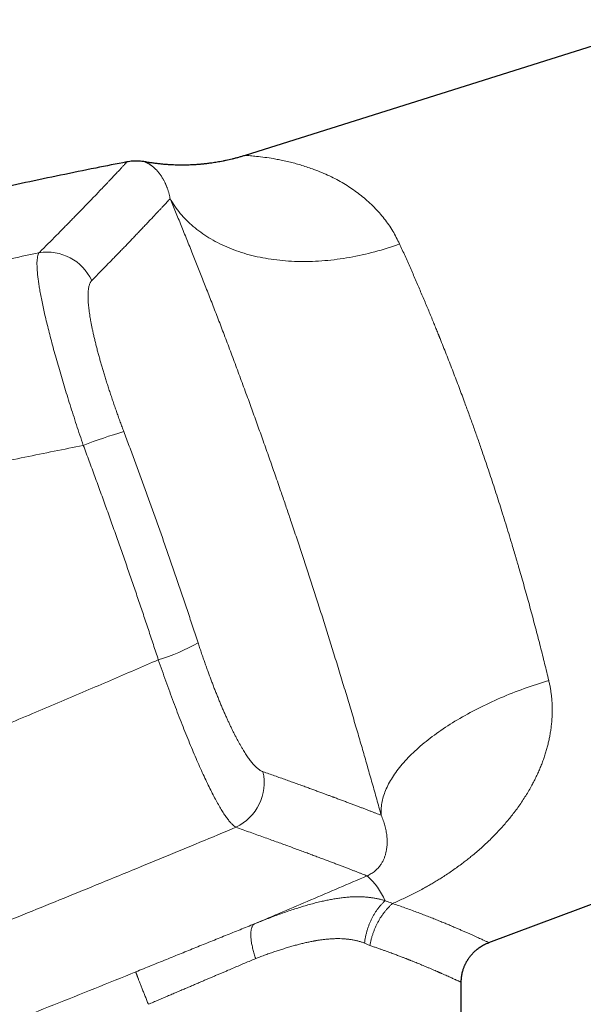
# Model space of a CAD drawing. Header units: millimetres. Extents: x 8 to 776, y 12 to 553.
# Tile 57 of 59: x 653 to 688, y 483 to 544. Entities that reach past the tile are written whole.
import ezdxf

# ---------------------------------------------------------------- set-up
doc = ezdxf.new("R2010")
doc.units = ezdxf.units.MM

msp = doc.modelspace()

# ---------------------------------------------------------------- linework, layer by layer
at = {"color": 7, "linetype": 'Continuous', "lineweight": 30}
for p, q in [((693.873, 544.405), (667.151, 535.98)), ((682.267, 487.127), (710.022, 497.504)), ((682.266, 487.127), (682.266, 487.127)), ((680.556, 484.662), (680.557, 484.662)), ((680.557, 458.93), (680.557, 484.662))]:
    msp.add_line(p, q, dxfattribs=at)
at = {"color": 8, "linetype": 'Continuous', "lineweight": 0}
msp.add_line((674.889, 486.945), (674.554, 487.095), dxfattribs=at)
at = {"color": 8, "linetype": 'Continuous', "lineweight": 0, "flags": 128}
for points in [[(662.497, 533.3), (662.566, 533.181), (662.638, 533.063), (662.713, 532.946), (662.791, 532.831), (662.871, 532.717), (662.955, 532.605), (663.041, 532.494), (663.13, 532.385), (663.221, 532.278), (663.315, 532.172), (663.412, 532.067), (663.511, 531.965), (663.613, 531.864), (663.718, 531.765), (663.825, 531.667), (663.935, 531.572), (664.047, 531.478), (664.161, 531.386), (664.278, 531.296), (664.398, 531.208), (664.52, 531.121), (664.644, 531.037), (664.771, 530.954), (664.899, 530.874), (665.03, 530.795), (665.164, 530.718), (665.299, 530.644), (665.437, 530.571), (665.577, 530.5), (665.719, 530.432), (665.863, 530.365), (666.009, 530.301), (666.157, 530.239), (666.307, 530.179), (666.458, 530.121), (666.612, 530.065), (666.768, 530.011), (666.925, 529.959), (667.084, 529.91), (667.245, 529.863), (667.408, 529.818), (667.572, 529.775), (667.738, 529.735), (667.905, 529.697), (668.074, 529.661), (668.245, 529.627), (668.417, 529.596), (668.59, 529.567), (668.764, 529.54), (668.94, 529.515), (669.118, 529.493), (669.296, 529.473), (669.476, 529.455), (669.657, 529.44), (669.839, 529.427), (670.022, 529.416), (670.206, 529.408), (670.39, 529.402), (670.576, 529.398), (670.763, 529.397), (670.951, 529.397), (671.139, 529.401), (671.328, 529.406), (671.518, 529.414), (671.709, 529.424), (671.9, 529.437), (672.091, 529.452), (672.283, 529.469), (672.476, 529.488), (672.669, 529.51), (672.862, 529.534), (673.056, 529.561), (673.25, 529.589), (673.444, 529.62), (673.639, 529.653), (673.833, 529.689), (674.028, 529.727), (674.222, 529.767), (674.417, 529.809), (674.612, 529.853), (674.806, 529.9), (675, 529.949), (675.195, 530), (675.388, 530.053), (675.582, 530.108), (675.775, 530.166), (675.968, 530.226), (676.16, 530.287), (676.352, 530.351), (676.544, 530.417), (676.735, 530.485)], [(675.589, 495.032), (675.583, 495.124), (675.58, 495.216), (675.581, 495.31), (675.584, 495.403), (675.591, 495.498), (675.6, 495.593), (675.613, 495.689), (675.629, 495.785), (675.647, 495.882), (675.669, 495.979), (675.694, 496.077), (675.722, 496.175), (675.753, 496.274), (675.786, 496.373), (675.823, 496.472), (675.863, 496.572), (675.906, 496.672), (675.952, 496.773), (676, 496.874), (676.052, 496.975), (676.107, 497.076), (676.164, 497.178), (676.225, 497.279), (676.288, 497.381), (676.355, 497.483), (676.424, 497.585), (676.496, 497.688), (676.57, 497.79), (676.648, 497.892), (676.729, 497.995), (676.812, 498.097), (676.898, 498.199), (676.986, 498.302), (677.078, 498.404), (677.172, 498.506), (677.269, 498.608), (677.368, 498.71), (677.47, 498.811), (677.575, 498.913), (677.682, 499.014), (677.792, 499.115), (677.904, 499.216), (678.019, 499.316), (678.136, 499.416), (678.256, 499.516), (678.378, 499.615), (678.502, 499.714), (678.629, 499.813), (678.758, 499.911), (678.889, 500.009), (679.023, 500.106), (679.159, 500.202), (679.297, 500.299), (679.437, 500.394), (679.579, 500.489), (679.724, 500.583), (679.87, 500.677), (680.019, 500.77), (680.169, 500.863), (680.322, 500.954), (680.476, 501.045), (680.632, 501.135), (680.79, 501.225), (680.95, 501.314), (681.111, 501.401), (681.275, 501.489), (681.44, 501.575), (681.606, 501.66), (681.774, 501.745), (681.944, 501.828), (682.115, 501.911), (682.288, 501.992), (682.462, 502.073), (682.638, 502.153), (682.815, 502.231), (682.993, 502.309), (683.172, 502.386), (683.353, 502.461), (683.535, 502.536), (683.718, 502.609), (683.902, 502.681), (684.087, 502.752), (684.273, 502.822), (684.46, 502.891), (684.648, 502.959), (684.837, 503.025), (685.027, 503.09), (685.217, 503.154), (685.408, 503.217), (685.6, 503.278), (685.793, 503.338), (685.986, 503.397)]]:
    msp.add_lwpolyline(points, dxfattribs=at)
at = {"color": 8, "linetype": 'Continuous', "lineweight": 0}
for centre, radius, start, end in [((654.879, 526.948), 3.03, 24.67544, 99.81131), ((667.002, 492.923), 26.944, 105.88715, 111.53569), ((658.854, 514.846), 10.573, 285.98809, 300.55661), ((665.276, 497.048), 3.055, 295.17146, 12.98892), ((671.871, 488.031), 4.308, 23.17856, 48.72985)]:
    msp.add_arc(centre, radius, start, end, dxfattribs=at)
at = {"color": 7, "linetype": 'Continuous', "lineweight": 30}
for points, knots in [([(667.151, 535.98), (667.08, 535.958), (666.941, 535.915), (666.735, 535.855), (666.536, 535.802), (666.344, 535.753), (666.159, 535.709), (665.972, 535.667), (665.783, 535.628), (665.595, 535.592), (665.417, 535.561), (665.251, 535.534), (665.096, 535.511), (664.952, 535.491), (664.82, 535.474), (664.707, 535.461), (664.611, 535.45), (664.529, 535.442), (664.447, 535.434), (664.356, 535.426), (664.256, 535.417), (664.144, 535.409), (664.024, 535.401), (663.895, 535.394), (663.757, 535.388), (663.601, 535.383), (663.426, 535.379), (663.231, 535.377), (663.024, 535.379), (662.814, 535.384), (662.601, 535.393), (662.387, 535.405), (662.164, 535.422), (661.932, 535.443), (661.692, 535.47), (661.443, 535.502), (661.186, 535.54), (661.012, 535.571), (660.924, 535.586)], [0, 0, 0, 0, 0.03531, 0.069347, 0.1021, 0.133558, 0.163712, 0.192555, 0.224853, 0.255309, 0.283914, 0.31066, 0.335542, 0.358555, 0.379696, 0.398961, 0.412781, 0.425445, 0.438262, 0.452247, 0.468662, 0.486438, 0.505577, 0.526077, 0.547936, 0.571154, 0.600258, 0.631242, 0.664098, 0.69882, 0.731392, 0.765435, 0.800942, 0.837902, 0.876302, 0.916129, 0.957368, 1, 1, 1, 1]), ([(659.813, 535.578), (659.169, 535.451), (657.798, 535.18), (655.703, 534.752), (653.529, 534.296), (651.357, 533.828), (649.188, 533.348), (647.064, 532.865), (644.982, 532.38), (642.945, 531.894), (640.91, 531.397), (638.878, 530.89), (636.849, 530.372), (634.822, 529.844), (632.797, 529.304), (630.776, 528.755), (628.757, 528.194), (626.753, 527.626), (624.764, 527.052), (622.789, 526.47), (620.898, 525.903), (619.666, 525.526), (619.09, 525.349)], [0, 0, 0, 0, 0.04689, 0.09978, 0.152667, 0.205551, 0.258434, 0.311316, 0.361175, 0.411035, 0.460895, 0.510757, 0.56062, 0.610486, 0.660354, 0.710226, 0.760102, 0.809983, 0.858978, 0.907978, 0.956984, 1, 1, 1, 1]), ([(660.924, 535.585), (660.89, 535.592), (660.804, 535.607), (660.665, 535.623), (660.503, 535.634), (660.336, 535.635), (660.164, 535.627), (659.988, 535.609), (659.87, 535.588), (659.811, 535.578)], [0, 0, 0, 0, 0.093577, 0.232502, 0.376874, 0.526286, 0.680285, 0.83837, 1, 1, 1, 1]), ([(680.557, 484.662), (680.557, 484.705), (680.558, 484.795), (680.569, 484.93), (680.586, 485.065), (680.609, 485.192), (680.637, 485.311), (680.668, 485.422), (680.7, 485.521), (680.732, 485.608), (680.763, 485.684), (680.793, 485.753), (680.823, 485.817), (680.852, 485.873), (680.879, 485.925), (680.907, 485.974), (680.939, 486.028), (680.977, 486.089), (681.023, 486.159), (681.077, 486.234), (681.138, 486.313), (681.208, 486.396), (681.287, 486.482), (681.371, 486.566), (681.46, 486.647), (681.553, 486.725), (681.653, 486.801), (681.762, 486.875), (681.878, 486.946), (682.002, 487.012), (682.132, 487.074), (682.222, 487.109), (682.267, 487.127)], [0, 0, 0, 0, 0.040418, 0.084777, 0.127269, 0.167755, 0.206112, 0.242236, 0.276039, 0.303654, 0.329395, 0.35323, 0.37513, 0.395077, 0.413054, 0.42978, 0.448217, 0.471766, 0.497954, 0.526771, 0.558195, 0.592197, 0.628733, 0.667742, 0.703847, 0.741726, 0.781303, 0.822492, 0.865193, 0.909291, 0.954663, 1, 1, 1, 1])]:
    msp.add_open_spline(points, degree=3, knots=knots, dxfattribs=at)
at = {"color": 8, "linetype": 'Continuous', "lineweight": 0}
for points, knots in [([(676.735, 530.485), (676.598, 530.758), (676.318, 531.318), (675.782, 532.075), (675.153, 532.791), (674.565, 533.321), (674.064, 533.709), (673.675, 533.981), (673.264, 534.241), (672.833, 534.486), (672.38, 534.715), (671.908, 534.926), (671.459, 535.1), (671.045, 535.243), (670.677, 535.362), (670.314, 535.468), (669.945, 535.565), (669.577, 535.65), (669.224, 535.723), (668.817, 535.797), (668.341, 535.868), (667.859, 535.927), (667.51, 535.96), (667.292, 535.974), (667.184, 535.979), (667.139, 535.98), (667.151, 535.98), (667.151, 535.98)], [0, 0, 0, 0, 0.056036, 0.115331, 0.17821, 0.24495, 0.277222, 0.310765, 0.345594, 0.381723, 0.419165, 0.457929, 0.498028, 0.528829, 0.559594, 0.590325, 0.621021, 0.655108, 0.687573, 0.717526, 0.770857, 0.831281, 0.887237, 0.926873, 0.964334, 0.999842, 1, 1, 1, 1]), ([(654.363, 529.934), (654.454, 530.025), (654.636, 530.207), (654.9, 530.472), (655.156, 530.731), (655.405, 530.982), (655.647, 531.227), (655.882, 531.465), (656.109, 531.696), (656.321, 531.912), (656.52, 532.115), (656.706, 532.306), (656.887, 532.491), (657.062, 532.672), (657.232, 532.847), (657.396, 533.017), (657.564, 533.19), (657.734, 533.367), (657.904, 533.544), (658.067, 533.715), (658.223, 533.878), (658.371, 534.033), (658.509, 534.178), (658.637, 534.314), (658.757, 534.44), (658.869, 534.56), (658.976, 534.673), (659.078, 534.782), (659.175, 534.886), (659.267, 534.985), (659.351, 535.076), (659.429, 535.159), (659.499, 535.235), (659.561, 535.302), (659.615, 535.361), (659.662, 535.412), (659.702, 535.457), (659.736, 535.494), (659.764, 535.525), (659.786, 535.549), (659.801, 535.566), (659.811, 535.576), (659.812, 535.578), (659.813, 535.578)], [0, 0, 0, 0, 0.024752, 0.0494759, 0.0741705, 0.0988347, 0.1234677, 0.1480683, 0.1726358, 0.1971693, 0.2191698, 0.2411417, 0.2631997, 0.2853267, 0.307445, 0.3295543, 0.3516543, 0.3774253, 0.4031827, 0.4289261, 0.4546552, 0.4803698, 0.5060685, 0.5302936, 0.5545241, 0.5787602, 0.6030016, 0.6272483, 0.6529703, 0.6786981, 0.7044317, 0.7301711, 0.7559162, 0.7816669, 0.8059512, 0.8302403, 0.8545342, 0.8788326, 0.9031353, 0.9274423, 0.9517531, 0.9760674, 1, 1, 1, 1]), ([(662.498, 533.301), (662.492, 533.329), (662.481, 533.387), (662.462, 533.471), (662.441, 533.555), (662.42, 533.637), (662.396, 533.719), (662.372, 533.798), (662.347, 533.875), (662.321, 533.949), (662.293, 534.022), (662.265, 534.094), (662.236, 534.163), (662.207, 534.23), (662.177, 534.293), (662.143, 534.363), (662.117, 534.414), (662.098, 534.449), (662.092, 534.461), (662.085, 534.473), (662.079, 534.485), (662.055, 534.527), (662.014, 534.598), (661.956, 534.69), (661.898, 534.775), (661.841, 534.853), (661.783, 534.926), (661.725, 534.995), (661.671, 535.056), (661.621, 535.108), (661.574, 535.154), (661.528, 535.198), (661.482, 535.239), (661.437, 535.277), (661.392, 535.313), (661.348, 535.346), (661.305, 535.377), (661.265, 535.404), (661.227, 535.429), (661.194, 535.45), (661.165, 535.467), (661.147, 535.477), (661.136, 535.484), (661.131, 535.487), (661.126, 535.489), (661.12, 535.492), (661.115, 535.495), (661.11, 535.498), (661.094, 535.507), (661.07, 535.519), (661.04, 535.534), (661.013, 535.547), (660.99, 535.558), (660.97, 535.567), (660.953, 535.574), (660.941, 535.58), (660.931, 535.583), (660.926, 535.586), (660.924, 535.586), (660.924, 535.586), (660.924, 535.586)], [0, 0, 0, 0, 0.014136, 0.028588, 0.043356, 0.058441, 0.073842, 0.08956, 0.10467, 0.12006, 0.135732, 0.151685, 0.167919, 0.183325, 0.198975, 0.21487, 0.236227, 0.239622, 0.243027, 0.246443, 0.249869, 0.252739, 0.281839, 0.311295, 0.338383, 0.365765, 0.393441, 0.421412, 0.449677, 0.472092, 0.494689, 0.517762, 0.540698, 0.563354, 0.587078, 0.610488, 0.633584, 0.656366, 0.678836, 0.700992, 0.71717, 0.733178, 0.736748, 0.74031, 0.743863, 0.747407, 0.751096, 0.755173, 0.759241, 0.784484, 0.809406, 0.834366, 0.858998, 0.883304, 0.907285, 0.930942, 0.954275, 0.977287, 0.999977, 1, 1, 1, 1]), ([(657.633, 528.213), (657.719, 528.3), (657.892, 528.476), (658.142, 528.731), (658.387, 528.981), (658.625, 529.225), (658.855, 529.462), (659.078, 529.691), (659.293, 529.913), (659.502, 530.129), (659.718, 530.353), (659.939, 530.583), (660.164, 530.818), (660.38, 531.044), (660.588, 531.263), (660.788, 531.472), (660.979, 531.674), (661.161, 531.867), (661.335, 532.052), (661.501, 532.228), (661.658, 532.396), (661.807, 532.555), (661.945, 532.703), (662.073, 532.84), (662.19, 532.967), (662.3, 533.086), (662.404, 533.198), (662.466, 533.267), (662.498, 533.301)], [0, 0, 0, 0, 0.035099, 0.070202, 0.105307, 0.140415, 0.175525, 0.21001, 0.244498, 0.278988, 0.31348, 0.354544, 0.395611, 0.43668, 0.47775, 0.518823, 0.559897, 0.600972, 0.642048, 0.683124, 0.724202, 0.765279, 0.806357, 0.845087, 0.883816, 0.922545, 0.961273, 1, 1, 1, 1]), ([(675.589, 495.032), (675.543, 495.196), (675.453, 495.523), (675.315, 496.019), (675.175, 496.517), (675.034, 497.018), (674.891, 497.521), (674.75, 498.017), (674.61, 498.506), (674.471, 498.988), (674.331, 499.471), (674.189, 499.958), (674.04, 500.465), (673.884, 500.994), (673.721, 501.544), (673.556, 502.098), (673.389, 502.654), (673.22, 503.213), (673.049, 503.775), (672.876, 504.339), (672.705, 504.896), (672.535, 505.445), (672.367, 505.984), (672.198, 506.523), (672.028, 507.064), (671.857, 507.605), (671.687, 508.136), (671.52, 508.658), (671.355, 509.17), (671.189, 509.682), (671.022, 510.193), (670.855, 510.704), (670.687, 511.213), (670.519, 511.721), (670.35, 512.23), (670.18, 512.737), (670.021, 513.208), (669.874, 513.643), (669.739, 514.041), (669.604, 514.438), (669.468, 514.835), (669.316, 515.277), (669.149, 515.762), (668.965, 516.29), (668.782, 516.817), (668.597, 517.342), (668.412, 517.866), (668.231, 518.379), (668.052, 518.88), (667.876, 519.37), (667.7, 519.859), (667.525, 520.343), (667.343, 520.842), (667.156, 521.356), (666.962, 521.884), (666.768, 522.409), (666.574, 522.931), (666.38, 523.45), (666.186, 523.965), (665.993, 524.477), (665.804, 524.976), (665.618, 525.463), (665.437, 525.936), (665.256, 526.404), (665.077, 526.868), (664.898, 527.328), (664.723, 527.775), (664.553, 528.208), (664.387, 528.63), (664.222, 529.047), (664.057, 529.461), (663.887, 529.886), (663.712, 530.322), (663.533, 530.767), (663.356, 531.206), (663.18, 531.638), (663.006, 532.063), (662.834, 532.482), (662.664, 532.896), (662.552, 533.165), (662.497, 533.3)], [0, 0, 0, 0, 0.013139, 0.026249, 0.039333, 0.052394, 0.065436, 0.078462, 0.090731, 0.102992, 0.115247, 0.127498, 0.139749, 0.153425, 0.167108, 0.180801, 0.194509, 0.208234, 0.221982, 0.235756, 0.249559, 0.262629, 0.275689, 0.288742, 0.301792, 0.314842, 0.327895, 0.340209, 0.352531, 0.364865, 0.377196, 0.389471, 0.401742, 0.414012, 0.426283, 0.438559, 0.450843, 0.460501, 0.470167, 0.479843, 0.489529, 0.499227, 0.5122, 0.525181, 0.538175, 0.551185, 0.564213, 0.577265, 0.589596, 0.601952, 0.614339, 0.626722, 0.638988, 0.652682, 0.666383, 0.680095, 0.693822, 0.707569, 0.72134, 0.735137, 0.748967, 0.762056, 0.775137, 0.788214, 0.80129, 0.814369, 0.827454, 0.8398, 0.852158, 0.86453, 0.876929, 0.88936, 0.903216, 0.917056, 0.930885, 0.944706, 0.958524, 0.972343, 0.986167, 1, 1, 1, 1]), ([(676.735, 530.485), (676.79, 530.363), (676.901, 530.119), (677.068, 529.747), (677.234, 529.374), (677.4, 529), (677.563, 528.628), (677.723, 528.258), (677.882, 527.89), (678.038, 527.524), (678.194, 527.159), (678.347, 526.795), (678.498, 526.434), (678.648, 526.074), (678.789, 525.731), (678.923, 525.405), (679.044, 525.107), (679.127, 524.902), (679.173, 524.788), (679.187, 524.753), (679.201, 524.717), (679.215, 524.682), (679.229, 524.647), (679.303, 524.463), (679.436, 524.13), (679.628, 523.644), (679.819, 523.158), (680.007, 522.671), (680.194, 522.185), (680.378, 521.699), (680.56, 521.215), (680.727, 520.765), (680.879, 520.351), (681.017, 519.974), (681.154, 519.597), (681.288, 519.222), (681.421, 518.848), (681.553, 518.476), (681.682, 518.105), (681.832, 517.673), (682.001, 517.178), (682.191, 516.615), (682.38, 516.048), (682.569, 515.475), (682.756, 514.898), (682.942, 514.316), (683.128, 513.725), (683.315, 513.125), (683.501, 512.516), (683.665, 511.975), (683.807, 511.5), (683.897, 511.194), (683.958, 510.988), (683.989, 510.881), (684.02, 510.775), (684.052, 510.668), (684.083, 510.561), (684.157, 510.306), (684.273, 509.901), (684.431, 509.346), (684.588, 508.787), (684.743, 508.226), (684.897, 507.662), (685.049, 507.096), (685.195, 506.544), (685.335, 506.006), (685.469, 505.484), (685.602, 504.961), (685.732, 504.439), (685.861, 503.916), (685.944, 503.571), (685.986, 503.397)], [0, 0, 0, 0, 0.017742, 0.035216, 0.052421, 0.069359, 0.086029, 0.10214, 0.117993, 0.133588, 0.148925, 0.164004, 0.178825, 0.193387, 0.207692, 0.220068, 0.232243, 0.242793, 0.244163, 0.24553, 0.246895, 0.248257, 0.249616, 0.250973, 0.269627, 0.288105, 0.306406, 0.324531, 0.34248, 0.360253, 0.37785, 0.395273, 0.408838, 0.422296, 0.435646, 0.448888, 0.462023, 0.47505, 0.487969, 0.500781, 0.520054, 0.53944, 0.558937, 0.578546, 0.598268, 0.618103, 0.638052, 0.65865, 0.679369, 0.700208, 0.714029, 0.727902, 0.731544, 0.73519, 0.73884, 0.742493, 0.74615, 0.74981, 0.768734, 0.787847, 0.807149, 0.82664, 0.846322, 0.866193, 0.886254, 0.90481, 0.923527, 0.942405, 0.961442, 0.980641, 1, 1, 1, 1]), ([(619.69, 521.257), (620.302, 521.437), (621.523, 521.795), (623.356, 522.322), (625.187, 522.839), (627.015, 523.348), (628.841, 523.847), (630.63, 524.328), (632.382, 524.79), (634.097, 525.236), (635.81, 525.673), (637.52, 526.102), (639.228, 526.523), (640.933, 526.937), (642.636, 527.342), (644.336, 527.739), (646.034, 528.129), (647.719, 528.508), (649.391, 528.878), (651.051, 529.237), (652.707, 529.59), (653.812, 529.819), (654.363, 529.934)], [0, 0, 0, 0, 0.053408, 0.106688, 0.159841, 0.212867, 0.265767, 0.31854, 0.368183, 0.417713, 0.467132, 0.51644, 0.565636, 0.614722, 0.663697, 0.712562, 0.761316, 0.80996, 0.857628, 0.905191, 0.952648, 1, 1, 1, 1]), ([(657.112, 517.986), (657.04, 518.199), (656.897, 518.623), (656.689, 519.257), (656.486, 519.882), (656.291, 520.496), (656.104, 521.098), (655.925, 521.683), (655.752, 522.261), (655.585, 522.832), (655.424, 523.397), (655.272, 523.946), (655.128, 524.478), (654.995, 524.991), (654.872, 525.482), (654.761, 525.945), (654.661, 526.384), (654.572, 526.8), (654.492, 527.198), (654.435, 527.507), (654.395, 527.736), (654.369, 527.895), (654.346, 528.05), (654.324, 528.199), (654.305, 528.344), (654.288, 528.483), (654.269, 528.664), (654.25, 528.881), (654.239, 529.122), (654.238, 529.34), (654.249, 529.533), (654.273, 529.698), (654.31, 529.837), (654.345, 529.901), (654.363, 529.934)], [0, 0, 0, 0, 0.036613, 0.073044, 0.109226, 0.145094, 0.180582, 0.21563, 0.250178, 0.286027, 0.321876, 0.357681, 0.3934, 0.428989, 0.464405, 0.499609, 0.53341, 0.56766, 0.602322, 0.637355, 0.653195, 0.669097, 0.685057, 0.701071, 0.717135, 0.733244, 0.749394, 0.782853, 0.817212, 0.852405, 0.888359, 0.924998, 0.96224, 1, 1, 1, 1]), ([(657.633, 528.213), (657.618, 528.196), (657.589, 528.163), (657.55, 528.101), (657.516, 528.029), (657.486, 527.947), (657.461, 527.855), (657.441, 527.755), (657.426, 527.648), (657.415, 527.535), (657.408, 527.413), (657.405, 527.283), (657.407, 527.142), (657.413, 526.99), (657.423, 526.826), (657.438, 526.653), (657.457, 526.472), (657.482, 526.282), (657.51, 526.087), (657.542, 525.888), (657.577, 525.686), (657.616, 525.478), (657.659, 525.263), (657.707, 525.037), (657.76, 524.801), (657.818, 524.552), (657.88, 524.297), (657.947, 524.035), (658.017, 523.767), (658.09, 523.499), (658.165, 523.232), (658.241, 522.967), (658.32, 522.698), (658.402, 522.424), (658.489, 522.141), (658.581, 521.849), (658.677, 521.548), (658.776, 521.245), (658.878, 520.94), (658.982, 520.631), (659.088, 520.325), (659.193, 520.024), (659.299, 519.728), (659.406, 519.431), (659.516, 519.135), (659.59, 518.937), (659.627, 518.838)], [0, 0, 0, 0, 0.023411, 0.046807, 0.070215, 0.09366, 0.117169, 0.140622, 0.162639, 0.184627, 0.206609, 0.228607, 0.250641, 0.27405, 0.297377, 0.320647, 0.343888, 0.367126, 0.390543, 0.412624, 0.434624, 0.456566, 0.478475, 0.500376, 0.523624, 0.546866, 0.570131, 0.593448, 0.616845, 0.640161, 0.662046, 0.683927, 0.705825, 0.727764, 0.749766, 0.773098, 0.796381, 0.819644, 0.842911, 0.866209, 0.889666, 0.911788, 0.933861, 0.955905, 0.977944, 1, 1, 1, 1]), ([(659.627, 518.838), (659.741, 518.534), (659.968, 517.927), (660.307, 517.014), (660.642, 516.101), (660.975, 515.187), (661.305, 514.271), (661.632, 513.356), (661.956, 512.439), (662.282, 511.507), (662.61, 510.56), (662.941, 509.597), (663.268, 508.634), (663.591, 507.67), (663.912, 506.706), (664.123, 506.063), (664.229, 505.741)], [0, 0, 0, 0, 0.070048, 0.140073, 0.210077, 0.280066, 0.350043, 0.420012, 0.489978, 0.559944, 0.633247, 0.70656, 0.779887, 0.853233, 0.926602, 1, 1, 1, 1]), ([(619.841, 509.234), (619.899, 509.25), (620.02, 509.282), (620.207, 509.331), (620.406, 509.384), (620.616, 509.439), (620.837, 509.498), (621.067, 509.558), (621.308, 509.622), (621.56, 509.688), (621.784, 509.747), (621.977, 509.798), (622.142, 509.842), (622.314, 509.887), (622.49, 509.933), (622.661, 509.978), (622.826, 510.021), (622.989, 510.064), (623.151, 510.106), (623.309, 510.148), (623.461, 510.188), (623.604, 510.225), (623.743, 510.261), (623.875, 510.296), (624.002, 510.329), (624.12, 510.36), (624.23, 510.389), (624.331, 510.415), (624.41, 510.436), (624.477, 510.453), (624.537, 510.469), (624.605, 510.486), (624.674, 510.504), (624.813, 510.541), (625.057, 510.604), (625.408, 510.695), (625.803, 510.798), (626.201, 510.901), (626.603, 511.005), (627.008, 511.109), (627.423, 511.216), (627.83, 511.32), (628.228, 511.422), (628.6, 511.517), (628.897, 511.593), (629.068, 511.636), (629.127, 511.651), (629.139, 511.654), (629.17, 511.662), (629.224, 511.676), (629.301, 511.696), (629.388, 511.718), (629.484, 511.742), (629.59, 511.769), (629.706, 511.798), (629.836, 511.831), (629.981, 511.868), (630.141, 511.909), (630.313, 511.952), (630.497, 511.998), (630.685, 512.046), (630.878, 512.094), (631.075, 512.144), (631.281, 512.196), (631.497, 512.25), (631.72, 512.305), (631.952, 512.363), (632.192, 512.423), (632.441, 512.485), (632.71, 512.552), (633, 512.624), (633.298, 512.697), (633.516, 512.751), (633.648, 512.783), (633.706, 512.798), (633.758, 512.81), (633.902, 512.846), (634.137, 512.904), (634.482, 512.988), (634.835, 513.074), (635.196, 513.162), (635.547, 513.247), (635.889, 513.329), (636.22, 513.409), (636.542, 513.486), (636.852, 513.561), (637.151, 513.632), (637.438, 513.7), (637.715, 513.766), (637.982, 513.829), (638.167, 513.873), (638.274, 513.898), (638.306, 513.906), (638.339, 513.913), (638.371, 513.921), (638.405, 513.929), (638.574, 513.968), (639.326, 514.145), (640.679, 514.459), (642.5, 514.876), (644.341, 515.291), (646.183, 515.699), (648.026, 516.101), (649.857, 516.494), (651.679, 516.878), (653.489, 517.254), (655.3, 517.624), (656.508, 517.865), (657.112, 517.986)], [0, 0, 0, 0, 0.004728, 0.009773, 0.015132, 0.020807, 0.026798, 0.032988, 0.039483, 0.046282, 0.053386, 0.057581, 0.061876, 0.066735, 0.071519, 0.076132, 0.080572, 0.084839, 0.089334, 0.09362, 0.097698, 0.101567, 0.105228, 0.108882, 0.112302, 0.115487, 0.118438, 0.121154, 0.123636, 0.124851, 0.126609, 0.128467, 0.130335, 0.132213, 0.139686, 0.150035, 0.160662, 0.171565, 0.182232, 0.193151, 0.204322, 0.215745, 0.226007, 0.236464, 0.245827, 0.249995, 0.250296, 0.250533, 0.250969, 0.252795, 0.254878, 0.257219, 0.259817, 0.262673, 0.265786, 0.269156, 0.273161, 0.277478, 0.282105, 0.287045, 0.292296, 0.297328, 0.302617, 0.308162, 0.313963, 0.320021, 0.326219, 0.332665, 0.339359, 0.346299, 0.354365, 0.362742, 0.37037, 0.371897, 0.373432, 0.374977, 0.376104, 0.385104, 0.393907, 0.403868, 0.413565, 0.422998, 0.432167, 0.441072, 0.449712, 0.458089, 0.466041, 0.47374, 0.481185, 0.488377, 0.495217, 0.496094, 0.496967, 0.497836, 0.498701, 0.499562, 0.500538, 0.512306, 0.560058, 0.609377, 0.658683, 0.707978, 0.757261, 0.806533, 0.854915, 0.903286, 0.951648, 1, 1, 1, 1]), ([(661.766, 504.682), (661.664, 504.994), (661.46, 505.617), (661.151, 506.552), (660.838, 507.487), (660.523, 508.421), (660.205, 509.354), (659.884, 510.287), (659.56, 511.219), (659.228, 512.165), (658.887, 513.125), (658.539, 514.1), (658.187, 515.073), (657.832, 516.045), (657.474, 517.016), (657.233, 517.663), (657.112, 517.986)], [0, 0, 0, 0, 0.070068, 0.140108, 0.210126, 0.280124, 0.350108, 0.42008, 0.490047, 0.560011, 0.633308, 0.706613, 0.77993, 0.853263, 0.926618, 1, 1, 1, 1]), ([(664.229, 505.741), (664.261, 505.643), (664.326, 505.446), (664.425, 505.153), (664.524, 504.861), (664.625, 504.572), (664.726, 504.286), (664.826, 504.008), (664.924, 503.739), (665.021, 503.478), (665.118, 503.221), (665.216, 502.968), (665.316, 502.712), (665.418, 502.456), (665.522, 502.2), (665.625, 501.949), (665.729, 501.703), (665.833, 501.462), (665.934, 501.231), (666.034, 501.01), (666.131, 500.799), (666.227, 500.594), (666.323, 500.395), (666.42, 500.198), (666.518, 500.004), (666.617, 499.814), (666.715, 499.631), (666.812, 499.456), (666.908, 499.288), (667.001, 499.132), (667.09, 498.986), (667.176, 498.851), (667.262, 498.723), (667.345, 498.602), (667.43, 498.486), (667.514, 498.375), (667.598, 498.272), (667.68, 498.176), (667.761, 498.09), (667.84, 498.011), (667.915, 497.943), (667.988, 497.884), (668.057, 497.834), (668.124, 497.793), (668.189, 497.759), (668.231, 497.742), (668.252, 497.734)], [0, 0, 0, 0, 0.023421, 0.04682, 0.070221, 0.093648, 0.117124, 0.140539, 0.162531, 0.184506, 0.206483, 0.22848, 0.250517, 0.273894, 0.297221, 0.32052, 0.343813, 0.367125, 0.39057, 0.412678, 0.43474, 0.456778, 0.47881, 0.500857, 0.524192, 0.547508, 0.570829, 0.594178, 0.61758, 0.640856, 0.662699, 0.684545, 0.706411, 0.728318, 0.750285, 0.773488, 0.796679, 0.819878, 0.843108, 0.866391, 0.889755, 0.911782, 0.933801, 0.955832, 0.977892, 1, 1, 1, 1]), ([(619.864, 487.952), (620.53, 488.196), (621.856, 488.682), (623.832, 489.415), (625.787, 490.145), (627.721, 490.873), (629.634, 491.598), (631.525, 492.321), (633.412, 493.048), (635.293, 493.778), (637.168, 494.512), (638.526, 495.047), (639.375, 495.383), (639.721, 495.521), (640.066, 495.658), (640.411, 495.795), (640.761, 495.935), (641.129, 496.081), (641.74, 496.325), (642.586, 496.664), (643.906, 497.196), (645.465, 497.827), (647.256, 498.557), (649.021, 499.282), (650.759, 500.002), (652.472, 500.716), (654.127, 501.411), (655.725, 502.086), (657.268, 502.743), (658.788, 503.394), (660.285, 504.039), (661.275, 504.469), (661.766, 504.682)], [0, 0, 0, 0, 0.04711, 0.093769, 0.139974, 0.185726, 0.231023, 0.275865, 0.32025, 0.365342, 0.409952, 0.454077, 0.462343, 0.470592, 0.478824, 0.487039, 0.495236, 0.503931, 0.513319, 0.539006, 0.5645, 0.607943, 0.650813, 0.693109, 0.73483, 0.775976, 0.816544, 0.854265, 0.891472, 0.928164, 0.96434, 1, 1, 1, 1]), ([(661.766, 504.682), (661.844, 504.458), (661.999, 504.011), (662.235, 503.349), (662.471, 502.696), (662.708, 502.055), (662.945, 501.428), (663.182, 500.816), (663.417, 500.22), (663.65, 499.644), (663.88, 499.088), (664.107, 498.555), (664.33, 498.046), (664.548, 497.564), (664.761, 497.111), (664.966, 496.689), (665.165, 496.298), (665.356, 495.939), (665.539, 495.613), (665.714, 495.32), (665.881, 495.06), (666.039, 494.834), (666.188, 494.642), (666.327, 494.486), (666.458, 494.362), (666.536, 494.31), (666.575, 494.283)], [0, 0, 0, 0, 0.041826, 0.083626, 0.125414, 0.167201, 0.208994, 0.250798, 0.292617, 0.334455, 0.376319, 0.418217, 0.46016, 0.502165, 0.544104, 0.585863, 0.62748, 0.668986, 0.710412, 0.751782, 0.79312, 0.834446, 0.875778, 0.917136, 0.958537, 1, 1, 1, 1]), ([(685.986, 503.397), (686.004, 503.317), (686.041, 503.155), (686.087, 502.912), (686.125, 502.667), (686.156, 502.42), (686.18, 502.162), (686.195, 501.895), (686.201, 501.687), (686.201, 501.546), (686.201, 501.473), (686.2, 501.399), (686.198, 501.326), (686.195, 501.252), (686.189, 501.104), (686.175, 500.881), (686.146, 500.584), (686.107, 500.286), (686.067, 500.042), (686.03, 499.854), (686.003, 499.719), (685.973, 499.585), (685.941, 499.45), (685.907, 499.315), (685.87, 499.18), (685.818, 498.995), (685.746, 498.761), (685.651, 498.479), (685.547, 498.199), (685.434, 497.919), (685.312, 497.641), (685.182, 497.364), (685.045, 497.09), (684.889, 496.799), (684.713, 496.49), (684.512, 496.162), (684.3, 495.838), (684.077, 495.517), (683.85, 495.21), (683.621, 494.917), (683.393, 494.639), (683.157, 494.366), (682.915, 494.098), (682.666, 493.835), (682.408, 493.575), (682.14, 493.316), (681.86, 493.058), (681.572, 492.804), (681.338, 492.606), (681.16, 492.46), (681.042, 492.365), (680.924, 492.272), (680.804, 492.179), (680.684, 492.087), (680.502, 491.95), (680.256, 491.77), (679.944, 491.551), (679.629, 491.339), (679.332, 491.147), (679.055, 490.975), (678.799, 490.821), (678.538, 490.669), (678.254, 490.509), (677.947, 490.343), (677.621, 490.173), (677.292, 490.009), (676.961, 489.85), (676.629, 489.698), (676.405, 489.601), (676.293, 489.552)], [0, 0, 0, 0, 0.013674, 0.027417, 0.041242, 0.055157, 0.069175, 0.084724, 0.100421, 0.104559, 0.108708, 0.112868, 0.11704, 0.121224, 0.12542, 0.142373, 0.159464, 0.176704, 0.194109, 0.20198, 0.209887, 0.217833, 0.225817, 0.233841, 0.241907, 0.250014, 0.267114, 0.284303, 0.30159, 0.318984, 0.336494, 0.354127, 0.371892, 0.389287, 0.411128, 0.433061, 0.4551, 0.477259, 0.499552, 0.519786, 0.539939, 0.560021, 0.580041, 0.60001, 0.619938, 0.640209, 0.661017, 0.681688, 0.702234, 0.710275, 0.7183, 0.726309, 0.734303, 0.742283, 0.75025, 0.770202, 0.789992, 0.809635, 0.829144, 0.844388, 0.859566, 0.874684, 0.890336, 0.908865, 0.927273, 0.945575, 0.963787, 0.981923, 1, 1, 1, 1]), ([(668.252, 497.734), (668.376, 497.691), (668.623, 497.604), (668.983, 497.477), (669.334, 497.352), (669.676, 497.231), (670.01, 497.111), (670.334, 496.995), (670.65, 496.881), (670.944, 496.774), (671.219, 496.674), (671.475, 496.58), (671.725, 496.489), (671.959, 496.403), (672.177, 496.322), (672.373, 496.25), (672.505, 496.201), (672.578, 496.174), (672.601, 496.165), (672.623, 496.157), (672.646, 496.148), (672.668, 496.14), (672.77, 496.102), (672.95, 496.035), (673.199, 495.942), (673.44, 495.852), (673.673, 495.764), (673.897, 495.679), (674.113, 495.598), (674.32, 495.519), (674.523, 495.441), (674.72, 495.366), (674.911, 495.293), (675.094, 495.223), (675.268, 495.156), (675.434, 495.092), (675.537, 495.052), (675.589, 495.032)], [0, 0, 0, 0, 0.035927, 0.071711, 0.107352, 0.142852, 0.178212, 0.213431, 0.248512, 0.283456, 0.314092, 0.344624, 0.37505, 0.405372, 0.43197, 0.458488, 0.481757, 0.4848, 0.487842, 0.490882, 0.493922, 0.49696, 0.499998, 0.535668, 0.571233, 0.606694, 0.642053, 0.67731, 0.712467, 0.747523, 0.782481, 0.818998, 0.855408, 0.891712, 0.927911, 0.964007, 1, 1, 1, 1]), ([(674.712, 491.269), (674.759, 491.29), (674.861, 491.338), (674.986, 491.411), (675.102, 491.49), (675.209, 491.574), (675.308, 491.663), (675.399, 491.757), (675.482, 491.855), (675.574, 491.978), (675.666, 492.127), (675.753, 492.303), (675.824, 492.485), (675.879, 492.674), (675.926, 492.896), (675.958, 493.154), (675.965, 493.449), (675.945, 493.753), (675.899, 494.064), (675.825, 494.382), (675.727, 494.702), (675.634, 494.924), (675.589, 495.032)], [0, 0, 0, 0, 0.012317, 0.026749, 0.043993, 0.064174, 0.087145, 0.112628, 0.14028, 0.169719, 0.219669, 0.272482, 0.327534, 0.38418, 0.441761, 0.524712, 0.607786, 0.690139, 0.771043, 0.85026, 0.926908, 1, 1, 1, 1]), ([(620.017, 476.025), (620.096, 476.054), (620.257, 476.113), (620.503, 476.203), (620.76, 476.297), (621.027, 476.394), (621.304, 476.496), (621.591, 476.601), (621.888, 476.711), (622.2, 476.826), (622.529, 476.947), (622.873, 477.073), (623.228, 477.204), (623.594, 477.34), (623.972, 477.479), (624.339, 477.615), (624.694, 477.747), (625.037, 477.874), (625.387, 478.005), (625.688, 478.116), (625.94, 478.21), (626.139, 478.284), (626.339, 478.359), (626.536, 478.432), (626.731, 478.505), (626.971, 478.595), (627.255, 478.701), (627.58, 478.823), (627.897, 478.941), (628.204, 479.056), (628.502, 479.168), (628.8, 479.28), (629.096, 479.391), (629.39, 479.502), (629.674, 479.608), (629.946, 479.711), (630.208, 479.81), (630.459, 479.905), (630.701, 479.996), (630.934, 480.084), (631.157, 480.169), (631.326, 480.232), (631.442, 480.276), (631.51, 480.302), (631.576, 480.327), (631.641, 480.352), (631.707, 480.377), (631.779, 480.404), (631.989, 480.484), (632.336, 480.616), (632.822, 480.8), (633.316, 480.988), (633.821, 481.18), (634.345, 481.381), (634.89, 481.589), (635.456, 481.806), (636.033, 482.027), (636.621, 482.253), (637.22, 482.484), (637.817, 482.714), (638.413, 482.944), (639.006, 483.174), (639.61, 483.408), (640.223, 483.646), (640.831, 483.882), (641.434, 484.118), (642.032, 484.351), (642.584, 484.567), (642.957, 484.713), (643.148, 484.788), (643.207, 484.811), (643.267, 484.835), (643.327, 484.858), (643.386, 484.881), (643.607, 484.968), (644.548, 485.338), (646.235, 486.003), (648.501, 486.902), (650.789, 487.816), (653.075, 488.735), (655.357, 489.659), (657.623, 490.581), (659.873, 491.503), (662.108, 492.425), (664.343, 493.351), (665.831, 493.973), (666.575, 494.283)], [0, 0, 0, 0, 0.005025, 0.010266, 0.015725, 0.0214, 0.027292, 0.033401, 0.039726, 0.046268, 0.053355, 0.060679, 0.068241, 0.076042, 0.08408, 0.092356, 0.099491, 0.106795, 0.114266, 0.121906, 0.12604, 0.130365, 0.13463, 0.138834, 0.142977, 0.147059, 0.154198, 0.161143, 0.167894, 0.174451, 0.180815, 0.186985, 0.193495, 0.199774, 0.205823, 0.211641, 0.217228, 0.222585, 0.227711, 0.232734, 0.237515, 0.242052, 0.243525, 0.24497, 0.246388, 0.247779, 0.249141, 0.25063, 0.252397, 0.262557, 0.272925, 0.2835, 0.294283, 0.305273, 0.317155, 0.329271, 0.341619, 0.354202, 0.367017, 0.380066, 0.392582, 0.405307, 0.418238, 0.431377, 0.444724, 0.457368, 0.470193, 0.483198, 0.492928, 0.49421, 0.495493, 0.496778, 0.498064, 0.499352, 0.500547, 0.512301, 0.560005, 0.609283, 0.658559, 0.707834, 0.757098, 0.806318, 0.85469, 0.903094, 0.951531, 1, 1, 1, 1]), ([(666.575, 494.283), (666.725, 494.231), (667.025, 494.125), (667.46, 493.971), (667.884, 493.819), (668.296, 493.672), (668.694, 493.529), (669.078, 493.39), (669.449, 493.255), (669.808, 493.124), (670.158, 492.995), (670.499, 492.87), (670.831, 492.747), (671.151, 492.628), (671.459, 492.513), (671.755, 492.402), (672.039, 492.295), (672.312, 492.192), (672.572, 492.093), (672.821, 491.999), (673.058, 491.908), (673.283, 491.822), (673.496, 491.74), (673.697, 491.663), (673.893, 491.587), (674.081, 491.514), (674.261, 491.444), (674.427, 491.38), (674.579, 491.321), (674.668, 491.286), (674.712, 491.269)], [0, 0, 0, 0, 0.035177, 0.07034, 0.10549, 0.140629, 0.175758, 0.210249, 0.244733, 0.27921, 0.313681, 0.34885, 0.384016, 0.419178, 0.454339, 0.489499, 0.52466, 0.559823, 0.594989, 0.630159, 0.665335, 0.700517, 0.735706, 0.770905, 0.806114, 0.844857, 0.883616, 0.922391, 0.961185, 1, 1, 1, 1]), ([(667.733, 488.291), (668.316, 488.537), (669.481, 489.028), (671.227, 489.771), (672.971, 490.517), (674.132, 491.018), (674.712, 491.269)], [0, 0, 0, 0, 0.249978, 0.499968, 0.749974, 1, 1, 1, 1]), ([(667.733, 488.291), (667.862, 488.342), (668.12, 488.446), (668.506, 488.596), (668.893, 488.743), (669.279, 488.886), (669.666, 489.024), (670.045, 489.153), (670.416, 489.274), (670.779, 489.386), (671.142, 489.49), (671.503, 489.587), (671.841, 489.67), (672.155, 489.74), (672.446, 489.799), (672.737, 489.85), (673.027, 489.893), (673.316, 489.928), (673.604, 489.954), (673.87, 489.968), (674.113, 489.972), (674.336, 489.97), (674.556, 489.959), (674.776, 489.942), (674.992, 489.916), (675.206, 489.882), (675.417, 489.839), (675.626, 489.788), (675.762, 489.747), (675.831, 489.726)], [0, 0, 0, 0, 0.043391, 0.087091, 0.131082, 0.175347, 0.219874, 0.264655, 0.307104, 0.349774, 0.392668, 0.435792, 0.479158, 0.514608, 0.550341, 0.586342, 0.622599, 0.659104, 0.695853, 0.732849, 0.76203, 0.791372, 0.820883, 0.850571, 0.880451, 0.909997, 0.939758, 0.969752, 1, 1, 1, 1]), ([(675.831, 489.726), (675.791, 489.689), (675.711, 489.615), (675.596, 489.491), (675.483, 489.359), (675.374, 489.218), (675.269, 489.068), (675.169, 488.91), (675.075, 488.745), (674.987, 488.574), (674.906, 488.397), (674.832, 488.216), (674.766, 488.032), (674.707, 487.845), (674.657, 487.657), (674.614, 487.469), (674.579, 487.282), (674.562, 487.157), (674.554, 487.095)], [0, 0, 0, 0, 0.0605936, 0.1219289, 0.1839145, 0.2464527, 0.3094401, 0.3727686, 0.4363266, 0.5, 0.5636734, 0.6272314, 0.6905599, 0.7535473, 0.8160855, 0.8780711, 0.9394064, 1, 1, 1, 1]), ([(676.293, 489.552), (676.251, 489.515), (676.167, 489.439), (676.044, 489.315), (675.924, 489.183), (675.808, 489.042), (675.696, 488.892), (675.588, 488.736), (675.486, 488.572), (675.391, 488.403), (675.301, 488.229), (675.219, 488.05), (675.144, 487.869), (675.077, 487.685), (675.018, 487.5), (674.966, 487.314), (674.923, 487.129), (674.9, 487.007), (674.889, 486.945)], [0, 0, 0, 0, 0.060675, 0.122061, 0.184069, 0.246607, 0.309573, 0.372866, 0.436378, 0.5, 0.563622, 0.627134, 0.690427, 0.753394, 0.815931, 0.87794, 0.939325, 1, 1, 1, 1]), ([(675.831, 489.726), (675.883, 489.709), (675.986, 489.675), (676.14, 489.617), (676.242, 489.574), (676.293, 489.552)], [0, 0, 0, 0, 0.329433, 0.662761, 1, 1, 1, 1]), ([(676.293, 489.552), (676.424, 489.508), (676.686, 489.419), (677.066, 489.285), (677.435, 489.153), (677.791, 489.021), (678.136, 488.891), (678.468, 488.763), (678.788, 488.637), (679.086, 488.517), (679.363, 488.403), (679.619, 488.297), (679.865, 488.193), (680.1, 488.093), (680.323, 487.998), (680.535, 487.906), (680.742, 487.815), (680.945, 487.726), (681.14, 487.64), (681.32, 487.56), (681.484, 487.486), (681.633, 487.419), (681.766, 487.358), (681.884, 487.305), (681.986, 487.258), (682.073, 487.218), (682.143, 487.185), (682.199, 487.159), (682.238, 487.14), (682.262, 487.129), (682.265, 487.127), (682.266, 487.127)], [0, 0, 0, 0, 0.035666, 0.071254, 0.106782, 0.142266, 0.177722, 0.213164, 0.248649, 0.284226, 0.316266, 0.348406, 0.38058, 0.412648, 0.444618, 0.476501, 0.508309, 0.543974, 0.579491, 0.614875, 0.650145, 0.685318, 0.72041, 0.755439, 0.790424, 0.825381, 0.860329, 0.895285, 0.930267, 0.965293, 1, 1, 1, 1]), ([(660.37, 485.309), (660.529, 485.374), (660.846, 485.503), (661.32, 485.695), (661.792, 485.888), (662.263, 486.079), (662.729, 486.268), (663.19, 486.455), (663.646, 486.64), (664.101, 486.824), (664.556, 487.009), (665.014, 487.193), (665.472, 487.379), (665.928, 487.563), (666.382, 487.746), (666.835, 487.929), (667.285, 488.111), (667.584, 488.231), (667.733, 488.291)], [0, 0, 0, 0, 0.063626, 0.127011, 0.19018, 0.253161, 0.315977, 0.377536, 0.438987, 0.500354, 0.56166, 0.624182, 0.686693, 0.74922, 0.811789, 0.874424, 0.937153, 1, 1, 1, 1]), ([(667.806, 486.139), (667.789, 486.187), (667.756, 486.283), (667.711, 486.427), (667.669, 486.573), (667.631, 486.719), (667.597, 486.865), (667.568, 487.009), (667.543, 487.151), (667.525, 487.288), (667.512, 487.42), (667.505, 487.538), (667.504, 487.643), (667.506, 487.737), (667.513, 487.824), (667.524, 487.904), (667.539, 487.978), (667.559, 488.049), (667.584, 488.115), (667.615, 488.175), (667.651, 488.224), (667.69, 488.264), (667.719, 488.282), (667.733, 488.291)], [0, 0, 0, 0, 0.046567, 0.094146, 0.142662, 0.19203, 0.242151, 0.292918, 0.344213, 0.395913, 0.447885, 0.499994, 0.543427, 0.586781, 0.629976, 0.672935, 0.715585, 0.757853, 0.807973, 0.85734, 0.905856, 0.953434, 1, 1, 1, 1]), ([(674.554, 487.095), (674.493, 487.117), (674.372, 487.162), (674.183, 487.217), (673.989, 487.265), (673.788, 487.304), (673.58, 487.334), (673.366, 487.356), (673.147, 487.369), (672.923, 487.374), (672.693, 487.371), (672.457, 487.359), (672.224, 487.34), (671.994, 487.315), (671.779, 487.286), (671.627, 487.262), (671.541, 487.247), (671.514, 487.243), (671.487, 487.238), (671.46, 487.233), (671.433, 487.228), (671.336, 487.21), (671.164, 487.177), (670.917, 487.123), (670.661, 487.062), (670.396, 486.994), (670.124, 486.92), (669.842, 486.838), (669.561, 486.752), (669.28, 486.662), (668.999, 486.569), (668.712, 486.471), (668.416, 486.366), (668.114, 486.256), (667.909, 486.178), (667.806, 486.139)], [0, 0, 0, 0, 0.031593, 0.063583, 0.096013, 0.128921, 0.162346, 0.196325, 0.230891, 0.265369, 0.300471, 0.336227, 0.372663, 0.405308, 0.438515, 0.468214, 0.472137, 0.476068, 0.480006, 0.483953, 0.487907, 0.491869, 0.526689, 0.562485, 0.599271, 0.637058, 0.675858, 0.715679, 0.756531, 0.794892, 0.834133, 0.874259, 0.915275, 0.957187, 1, 1, 1, 1]), ([(674.889, 486.945), (674.964, 486.92), (675.112, 486.871), (675.325, 486.799), (675.526, 486.729), (675.715, 486.663), (675.891, 486.601), (676.056, 486.542), (676.208, 486.486), (676.351, 486.433), (676.484, 486.383), (676.608, 486.336), (676.724, 486.292), (676.831, 486.25), (676.928, 486.212), (677.017, 486.178), (677.097, 486.146), (677.168, 486.118), (677.231, 486.093), (677.275, 486.075), (677.301, 486.065), (677.313, 486.06), (677.325, 486.055), (677.337, 486.051), (677.349, 486.046), (677.375, 486.036), (677.43, 486.014), (677.537, 485.971), (677.674, 485.916), (677.823, 485.855), (677.971, 485.795), (678.121, 485.733), (678.272, 485.67), (678.433, 485.603), (678.6, 485.532), (678.772, 485.458), (678.932, 485.389), (679.047, 485.339), (679.121, 485.307), (679.158, 485.291), (679.195, 485.275), (679.231, 485.259), (679.267, 485.243), (679.303, 485.228), (679.389, 485.19), (679.515, 485.134), (679.671, 485.065), (679.804, 485.006), (679.922, 484.954), (680.025, 484.907), (680.119, 484.865), (680.211, 484.823), (680.3, 484.782), (680.38, 484.745), (680.445, 484.715), (680.496, 484.691), (680.531, 484.674), (680.553, 484.664), (680.555, 484.662), (680.556, 484.662)], [0, 0, 0, 0, 0.021457, 0.042044, 0.061761, 0.080607, 0.098584, 0.115392, 0.131361, 0.146491, 0.160781, 0.174468, 0.187285, 0.199232, 0.210309, 0.220516, 0.229693, 0.238032, 0.24553, 0.25219, 0.253615, 0.255039, 0.256461, 0.257882, 0.259302, 0.26072, 0.267389, 0.279222, 0.300114, 0.318508, 0.336659, 0.357949, 0.378895, 0.399495, 0.426546, 0.45298, 0.478799, 0.504003, 0.510567, 0.517121, 0.523666, 0.530201, 0.536728, 0.543246, 0.549754, 0.585389, 0.616979, 0.648356, 0.676195, 0.703869, 0.731381, 0.758732, 0.794017, 0.829039, 0.863805, 0.898319, 0.932586, 0.966612, 1, 1, 1, 1]), ([(667.806, 486.139), (667.696, 486.093), (667.475, 485.999), (667.138, 485.855), (666.795, 485.709), (666.444, 485.559), (666.139, 485.429), (665.883, 485.32), (665.676, 485.232), (665.468, 485.143), (665.257, 485.053), (665.047, 484.964), (664.839, 484.875), (664.628, 484.784), (664.409, 484.691), (664.18, 484.593), (663.94, 484.49), (663.69, 484.383), (663.43, 484.272), (663.159, 484.156), (662.886, 484.039), (662.612, 483.922), (662.336, 483.804), (662.052, 483.683), (661.76, 483.557), (661.458, 483.428), (661.255, 483.341), (661.151, 483.297)], [0, 0, 0, 0, 0.051209, 0.103258, 0.156146, 0.209873, 0.264441, 0.295434, 0.326691, 0.358213, 0.39, 0.422052, 0.452735, 0.484031, 0.516806, 0.551059, 0.586791, 0.624002, 0.662692, 0.70286, 0.744508, 0.783983, 0.824701, 0.866662, 0.909865, 0.954311, 1, 1, 1, 1]), ([(619.501, 469.952), (620.364, 470.251), (622.089, 470.85), (624.672, 471.759), (627.253, 472.675), (629.83, 473.6), (632.39, 474.529), (634.93, 475.459), (637.453, 476.393), (639.972, 477.335), (642.506, 478.291), (645.053, 479.262), (647.614, 480.249), (650.172, 481.243), (652.727, 482.247), (655.278, 483.259), (657.826, 484.278), (659.522, 484.965), (660.37, 485.309)], [0, 0, 0, 0, 0.062721, 0.125442, 0.188163, 0.250883, 0.313604, 0.375204, 0.436804, 0.498404, 0.560004, 0.622861, 0.685717, 0.748574, 0.811431, 0.874287, 0.937144, 1, 1, 1, 1]), ([(660.37, 485.309), (660.37, 485.306), (660.371, 485.301), (660.375, 485.285), (660.383, 485.261), (660.393, 485.229), (660.407, 485.189), (660.425, 485.142), (660.445, 485.085), (660.469, 485.021), (660.496, 484.949), (660.527, 484.869), (660.56, 484.781), (660.597, 484.687), (660.636, 484.587), (660.677, 484.481), (660.721, 484.371), (660.766, 484.257), (660.813, 484.139), (660.86, 484.019), (660.909, 483.898), (660.958, 483.776), (661.006, 483.655), (661.055, 483.534), (661.103, 483.415), (661.135, 483.336), (661.151, 483.297)], [0, 0, 0, 0, 0.038188, 0.077207, 0.117014, 0.157557, 0.198779, 0.240613, 0.282986, 0.325819, 0.369028, 0.412523, 0.45621, 0.499995, 0.54378, 0.587467, 0.630963, 0.674172, 0.717006, 0.75938, 0.801215, 0.842437, 0.882982, 0.92279, 0.961811, 1, 1, 1, 1])]:
    msp.add_open_spline(points, degree=3, knots=knots, dxfattribs=at)

doc.saveas('drawing.dxf')
